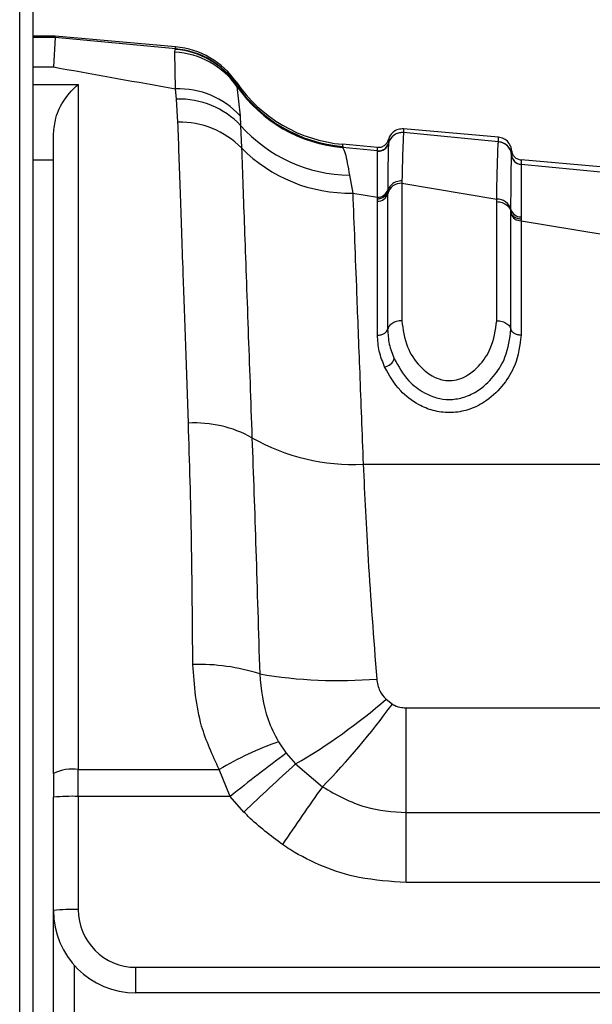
# Model space of a CAD drawing. Header units: millimetres. Extents: x 20 to 26560, y 16 to 17993.
# Tile 32 of 95: x 9228 to 9256, y 6028 to 6075. Entities that reach past the tile are written whole.
import ezdxf

# ---------------------------------------------------------------- set-up
doc = ezdxf.new("R2010")
doc.units = ezdxf.units.MM
doc.layers.add('COMPONENT_GEOMETRY', color=7, linetype='Continuous')
doc.styles.add('SLDTEXTSTYLE0', font='TXT', dxfattribs={"width": 0.75})
doc.dimstyles.new('SLDDIMSTYLE0', dxfattribs={"dimtxt": 150, "dimasz": 6.604, "dimexe": 0, "dimexo": 0.0625, "dimgap": 37.5, "dimtad": 0, "dimtih": 1, "dimtoh": 1, "dimdec": 0, "dimlfac": 0.5, "dimrnd": 1e-09, "dimzin": 12, "dimdsep": 46, "dimtxsty": 'SLDTEXTSTYLE0', "dimsah": 1, "dimcen": 0.09, "dimadec": 0, "dimazin": 3, "dimtfac": 1, "dimtdec": 0, "dimtofl": 0, "dimtmove": 0, "dimatfit": 3, "dimfxl": 1, "dimfrac": 2, "dimtolj": 1, "dimtzin": 12, "dimarcsym": 0})

# ---------------------------------------------------------------- blocks, each defined once
blk = doc.blocks.new('_D_4')
at = {"layer": 'COMPONENT_GEOMETRY', "color": 7, "ltscale": 2}
for p, q in [((1221.17, 6646.686), (1221.17, 2855.512)), ((10006.46, 2222.866), (10006.46, 2868.212)), ((1221.17, 2861.862), (5392.148, 2861.862)), ((10006.46, 2861.862), (5835.482, 2861.862))]:
    blk.add_line(p, q, dxfattribs=at)
for points in [[(1221.17, 2861.862), (1227.774, 2860.846), (1227.774, 2862.878)], [(10006.46, 2861.862), (9999.856, 2862.878), (9999.856, 2860.846)]]:
    blk.add_solid(points, dxfattribs=at)
at = {"layer": 'COMPONENT_GEOMETRY', "color": 7, "ltscale": 2, "insert": (5392.148, 2936.16), "char_height": 150, "attachment_point": 1, "style": 'SLDTEXTSTYLE0'}
blk.add_mtext('4393', dxfattribs=at)

msp = doc.modelspace()

# ---------------------------------------------------------------- linework, layer by layer
at = {"color": 7, "linetype": 'Continuous', "lineweight": 25, "ltscale": 2}
for p, q in [((9228.023, 2354.326), (9228.023, 6571.883)), ((9228.66, 6571.308), (9228.66, 5959.14)), ((9229.748, 6074.653), (9228.66, 6074.653)), ((9229.748, 6074.599), (9229.66, 6073.166)), ((9229.748, 6074.599), (9229.748, 6074.653)), ((9235.589, 6074.142), (9229.748, 6074.653)), ((9235.592, 6074.046), (9229.748, 6074.599)), ((9235.554, 6073.885), (9235.572, 6074.02)), ((9235.585, 6072.104), (9235.554, 6073.885)), ((9235.572, 6074.02), (9235.592, 6074.046)), ((9238.536, 6072.424), (9238.539, 6072.329)), ((9230.86, 6072.311), (9230.86, 6039.099)), ((9235.638, 6071.609), (9235.585, 6072.104)), ((9238.539, 6072.329), (9238.543, 6072.308)), ((9238.543, 6072.308), (9238.565, 6072.217)), ((9238.565, 6072.217), (9238.715, 6070.801)), ((9235.701, 6070.486), (9235.638, 6071.609)), ((9238.715, 6070.801), (9238.744, 6070.327)), ((9238.744, 6070.327), (9238.786, 6069.241)), ((9251.26, 6069.759), (9246.655, 6070.162)), ((9246.655, 6069.987), (9246.655, 6069.981)), ((9251.26, 6069.542), (9246.655, 6069.981)), ((9229.66, 6038.901), (9229.66, 6069.936)), ((9251.26, 6069.536), (9251.26, 6069.542)), ((9245.389, 6069.098), (9243.687, 6069.26)), ((9245.389, 6069.269), (9243.693, 6069.418)), ((9245.39, 6069.094), (9245.389, 6069.098)), ((9245.39, 6069.088), (9245.39, 6069.094)), ((9245.917, 6069.466), (9245.916, 6069.46)), ((9245.917, 6069.47), (9245.917, 6069.466)), ((9251.897, 6068.896), (9251.897, 6068.901)), ((9251.897, 6068.892), (9251.897, 6068.896)), ((9256.389, 6068.307), (9252.352, 6068.66)), ((9252.352, 6068.444), (9252.352, 6068.438)), ((9252.352, 6068.438), (9252.352, 6068.435)), ((9256.389, 6068.049), (9252.352, 6068.435)), ((9244.03, 6067.914), (9244.185, 6067.051)), ((9246.572, 6067.645), (9246.571, 6067.527)), ((9245.881, 6067.137), (9245.88, 6067.021)), ((9245.881, 6067.215), (9245.881, 6067.137)), ((9246.571, 6067.527), (9246.571, 6060.862)), ((9246.571, 6067.527), (9251.171, 6066.753)), ((9244.185, 6067.051), (9245.388, 6066.854)), ((9245.387, 6066.66), (9245.388, 6066.775)), ((9245.387, 6060.157), (9245.387, 6066.66)), ((9245.88, 6067.021), (9245.88, 6060.451)), ((9251.171, 6060.862), (9251.171, 6066.636)), ((9251.861, 6066.143), (9251.862, 6066.257)), ((9251.861, 6066.063), (9251.861, 6066.143)), ((9251.861, 6060.451), (9251.861, 6066.063)), ((9252.353, 6065.899), (9252.353, 6065.788)), ((9252.353, 6065.788), (9252.354, 6065.712)), ((9252.354, 6065.712), (9252.354, 6060.157)), ((9252.354, 6065.712), (9256.388, 6065.05)), ((9244.691, 6053.91), (9300.192, 6053.91)), ((9245.8, 6042.506), (9246.107, 6042.271)), ((9246.782, 6037.011), (9246.782, 6042.092)), ((9246.782, 6042.092), (9283.937, 6042.092)), ((9240.583, 6040.442), (9240.957, 6039.896)), ((9240.957, 6039.896), (9241.413, 6039.371)), ((9230.86, 6039.099), (9237.704, 6039.099)), ((9230.86, 6037.796), (9230.86, 6039.099)), ((9238.243, 6037.796), (9237.704, 6039.099)), ((9241.413, 6039.371), (9242.714, 6038.261)), ((9229.66, 6038.901), (9229.66, 6037.754)), ((9229.66, 6032.267), (9229.66, 6037.754)), ((9230.86, 6037.796), (9230.86, 6032.309)), ((9238.243, 6037.796), (9230.86, 6037.796)), ((9238.906, 6037.04), (9238.243, 6037.796)), ((9246.782, 6033.624), (9246.782, 6037.011)), ((9246.782, 6037.011), (9283.937, 6037.011)), ((9283.937, 6033.624), (9246.782, 6033.624)), ((9229.66, 6018.308), (9229.66, 6032.267)), ((9233.66, 6029.509), (9283.136, 6029.509)), ((9233.66, 6028.267), (9233.66, 6029.509)), ((9283.136, 6028.267), (9233.66, 6028.267))]:
    msp.add_line(p, q, dxfattribs=at)
at = {"color": 8, "linetype": 'Continuous', "lineweight": 25, "ltscale": 2}
for p, q in [((9229.748, 6074.599), (9228.66, 6074.599)), ((9228.66, 6073.166), (9229.66, 6073.166)), ((9228.66, 6072.311), (9230.86, 6072.311)), ((9229.66, 6068.647), (9228.66, 6068.647)), ((9230.66, 6029.621), (9230.66, 6018.308))]:
    msp.add_line(p, q, dxfattribs=at)
at = {"color": 7, "linetype": 'Continuous', "lineweight": 25, "ltscale": 4}
for centre, radius, start, end in [((9235.324, 6069.918), 3.974, 35.3579, 86.6855), ((9235.256, 6070.038), 3.994, 34.6381, 85.4632), ((9235.24, 6070.157), 4, 34.5212, 85), ((9235.244, 6070.061), 4, 34.54, 85.0122), ((9244.303, 6076.391), 7, 214.5212, 265), ((9235.743, 6068.073), 4.034, 42.5389, 92.2473), ((9244.306, 6076.282), 7.001, 214.5907, 265.0114), ((9244.301, 6076.239), 7.005, 215.0318, 264.9702), ((9235.761, 6067.505), 4.106, 43.419, 91.7182), ((9235.799, 6066.283), 4.204, 44.7186, 91.3332), ((9244.142, 6075.159), 7.246, 221.833, 269.1079), ((9246.594, 6069.284), 0.7, 84.9905, 165.4338), ((9251.2, 6068.845), 0.7, 4.6288, 85.0383), ((9244.026, 6074.409), 7.36, 224.6073, 271.2376), ((9245.433, 6069.596), 0.5, 264.9899, 345.3746), ((9245.432, 6069.586), 0.5, 265.0979, 345.409), ((9252.395, 6068.942), 0.5, 184.6341, 265.0309), ((9252.395, 6068.932), 0.5, 184.6864, 265.0253), ((9245.413, 6067.337), 0.484, 267.0592, 345.3893), ((9246.537, 6066.849), 0.678, 87.1301, 165.3132), ((9245.412, 6067.144), 0.485, 267.1346, 345.3137), ((9251.209, 6066.077), 0.677, 15.377, 93.1527), ((9252.33, 6066.383), 0.485, 195.1054, 272.7854), ((9252.326, 6066.194), 0.483, 195.7035, 273.3517), ((9245.617, 6059.233), 0.623, 280.6867, 339.4557), ((9236.537, 6050.261), 5.644, 60.7584, 93.3238), ((9244.164, 6063.735), 9.839, 240.3315, 273.0706), ((9236.725, 6034.521), 9.675, 72.2929, 91.7922), ((9243.487, 6065.977), 22.565, 260.257, 274.7301), ((9227.029, 6064.134), 28.637, 300.1505, 310.9554), ((9216.007, 6064.299), 37.299, 315.7264, 323.8024), ((9245.595, 6025.936), 15.347, 109.0599, 120.9414), ((9289.928, 5973.819), 82.246, 126.54275, 128.9334), ((9230.569, 6037.135), 1.986, 81.5487, 117.2128), ((9300.534, 5973.266), 88.685, 131.80821, 134.01986), ((9335.111, 5972.191), 113.59, 144.43278, 146.15049), ((9230.561, 6029.162), 8.639, 88.015, 95.9847), ((9230.561, 6023.675), 8.639, 88.015, 95.9847), ((9233.66, 6032.267), 4, 180, 270), ((9233.66, 6032.309), 2.8, 180, 270)]:
    msp.add_arc(centre, radius, start, end, dxfattribs=at)
at = {"color": 7, "linetype": 'Continuous', "lineweight": 25, "ltscale": 2}
for points, knots in [([(9235.592, 6074.046), (9235.591, 6074.072), (9235.589, 6074.129), (9235.589, 6074.137), (9235.589, 6074.142)], [0, 0, 0, 0, 0.458483, 1, 1, 1, 1]), ([(9229.66, 6073.166), (9229.758, 6073.148), (9231.706, 6072.8), (9233.695, 6072.443), (9235.585, 6072.104)], [0, 0, 0, 0, 0.050349, 1, 1, 1, 1]), ([(9229.66, 6069.936), (9229.687, 6070.192), (9229.753, 6070.825), (9230.211, 6071.681), (9230.626, 6072.131), (9230.858, 6072.309), (9230.86, 6072.311)], [0, 0, 0, 0, 0.2338878, 0.5767542, 0.9947167, 1, 1, 1, 1]), ([(9236.21, 6055.895), (9236.122, 6058.409), (9235.978, 6062.55), (9235.813, 6067.286), (9235.739, 6069.412), (9235.701, 6070.486)], [0, 0, 0, 0, 0.433271, 0.713911, 1, 1, 1, 1]), ([(9246.655, 6070.162), (9246.563, 6070.16), (9246.378, 6070.155), (9246.133, 6070.014), (9245.979, 6069.828), (9245.933, 6069.691), (9245.917, 6069.641)], [0, 0, 0, 0, 0.27965, 0.559278, 0.838888, 1, 1, 1, 1]), ([(9246.655, 6069.987), (9246.563, 6069.984), (9246.378, 6069.979), (9246.133, 6069.838), (9245.979, 6069.653), (9245.933, 6069.516), (9245.917, 6069.466)], [0, 0, 0, 0, 0.279597, 0.559184, 0.838791, 1, 1, 1, 1]), ([(9246.655, 6069.981), (9246.655, 6069.981), (9246.642, 6069.918), (9246.616, 6069.506), (9246.587, 6068.271), (9246.572, 6067.645)], [0, 0, 0, 0, 0.002812, 0.494132, 1, 1, 1, 1]), ([(9246.655, 6070.162), (9246.655, 6070.162), (9246.655, 6070.162), (9246.655, 6070.135), (9246.655, 6070.037), (9246.655, 6069.987)], [0, 0, 0, 0, 0.024033, 0.499895, 1, 1, 1, 1]), ([(9245.389, 6069.269), (9245.448, 6069.27), (9245.566, 6069.272), (9245.726, 6069.351), (9245.855, 6069.476), (9245.896, 6069.586), (9245.917, 6069.641)], [0, 0, 0, 0, 0.249998, 0.499978, 0.750014, 1, 1, 1, 1]), ([(9245.917, 6069.626), (9245.917, 6069.618), (9245.917, 6069.593), (9245.917, 6069.52), (9245.917, 6069.47)], [0, 0, 0, 0, 0.316305, 1, 1, 1, 1]), ([(9251.171, 6066.753), (9251.176, 6067.007), (9251.19, 6067.784), (9251.219, 6068.901), (9251.244, 6069.428), (9251.258, 6069.525), (9251.26, 6069.536)], [0, 0, 0, 0, 0.160385, 0.490153, 0.944735, 1, 1, 1, 1]), ([(9251.26, 6069.542), (9251.26, 6069.551), (9251.26, 6069.622), (9251.26, 6069.716), (9251.26, 6069.757), (9251.26, 6069.759), (9251.26, 6069.759)], [0, 0, 0, 0, 0.0661, 0.493687, 0.921273, 1, 1, 1, 1]), ([(9251.897, 6069.118), (9251.889, 6069.17), (9251.868, 6069.313), (9251.749, 6069.522), (9251.532, 6069.704), (9251.351, 6069.741), (9251.26, 6069.759)], [0, 0, 0, 0, 0.161104, 0.440722, 0.720362, 1, 1, 1, 1]), ([(9251.897, 6068.896), (9251.889, 6068.948), (9251.868, 6069.09), (9251.748, 6069.3), (9251.531, 6069.481), (9251.35, 6069.518), (9251.26, 6069.536)], [0, 0, 0, 0, 0.160943, 0.440638, 0.720324, 1, 1, 1, 1]), ([(9238.786, 6069.241), (9238.831, 6068.008), (9238.921, 6065.509), (9239.095, 6060.711), (9239.23, 6056.971), (9239.294, 6055.186)], [0, 0, 0, 0, 0.3368985, 0.6833369, 1, 1, 1, 1]), ([(9243.697, 6069.308), (9243.697, 6069.305), (9243.697, 6069.29), (9243.691, 6069.274), (9243.687, 6069.26)], [0, 0, 0, 0, 0.194649, 1, 1, 1, 1]), ([(9243.687, 6069.26), (9243.729, 6069.191), (9243.833, 6069.024), (9243.957, 6068.325), (9244.03, 6067.914)], [0, 0, 0, 0, 0.41205, 1, 1, 1, 1]), ([(9243.693, 6069.418), (9243.693, 6069.413), (9243.694, 6069.404), (9243.696, 6069.34), (9243.697, 6069.308)], [0, 0, 0, 0, 0.508496, 1, 1, 1, 1]), ([(9245.388, 6066.854), (9245.388, 6067.215), (9245.389, 6068.454), (9245.389, 6068.825), (9245.39, 6069.088)], [0, 0, 0, 0, 0.291047, 1, 1, 1, 1]), ([(9245.389, 6069.098), (9245.389, 6069.147), (9245.389, 6069.223), (9245.389, 6069.264), (9245.389, 6069.268), (9245.389, 6069.269)], [0, 0, 0, 0, 0.494543, 0.782677, 1, 1, 1, 1]), ([(9245.39, 6069.094), (9245.448, 6069.095), (9245.566, 6069.097), (9245.727, 6069.176), (9245.855, 6069.301), (9245.896, 6069.411), (9245.917, 6069.466)], [0, 0, 0, 0, 0.249984, 0.499981, 0.749958, 1, 1, 1, 1]), ([(9245.916, 6069.46), (9245.908, 6069.192), (9245.898, 6068.857), (9245.886, 6067.739), (9245.883, 6067.363), (9245.881, 6067.215)], [0, 0, 0, 0, 0.708614, 0.884881, 1, 1, 1, 1]), ([(9251.897, 6068.901), (9251.897, 6068.963), (9251.897, 6069.056), (9251.897, 6069.11), (9251.897, 6069.115), (9251.897, 6069.118)], [0, 0, 0, 0, 0.493682, 0.749994, 1, 1, 1, 1]), ([(9251.897, 6069.118), (9251.908, 6069.06), (9251.929, 6068.945), (9252.034, 6068.799), (9252.179, 6068.693), (9252.294, 6068.671), (9252.352, 6068.66)], [0, 0, 0, 0, 0.250007, 0.500009, 0.750015, 1, 1, 1, 1]), ([(9251.862, 6066.257), (9251.865, 6066.707), (9251.872, 6067.548), (9251.883, 6068.411), (9251.891, 6068.794), (9251.896, 6068.875), (9251.897, 6068.892)], [0, 0, 0, 0, 0.3102442, 0.5782416, 0.9131436, 1, 1, 1, 1]), ([(9251.897, 6068.896), (9251.908, 6068.838), (9251.929, 6068.722), (9252.034, 6068.577), (9252.179, 6068.471), (9252.294, 6068.449), (9252.352, 6068.438)], [0, 0, 0, 0, 0.250019, 0.5, 0.749995, 1, 1, 1, 1]), ([(9252.352, 6068.66), (9252.352, 6068.657), (9252.352, 6068.652), (9252.352, 6068.598), (9252.352, 6068.505), (9252.352, 6068.444)], [0, 0, 0, 0, 0.250008, 0.50632, 1, 1, 1, 1]), ([(9252.352, 6068.435), (9252.352, 6068.419), (9252.352, 6068.345), (9252.353, 6067.98), (9252.353, 6067.149), (9252.353, 6066.335), (9252.353, 6065.899)], [0, 0, 0, 0, 0.08676, 0.421461, 0.689499, 1, 1, 1, 1]), ([(9246.572, 6067.645), (9246.48, 6067.636), (9246.297, 6067.618), (9246.064, 6067.477), (9245.926, 6067.304), (9245.893, 6067.182), (9245.881, 6067.137)], [0, 0, 0, 0, 0.279728, 0.559447, 0.839191, 1, 1, 1, 1]), ([(9245.388, 6066.775), (9245.446, 6066.78), (9245.563, 6066.791), (9245.716, 6066.871), (9245.833, 6066.989), (9245.865, 6067.088), (9245.881, 6067.137)], [0, 0, 0, 0, 0.249996, 0.499996, 0.750007, 1, 1, 1, 1]), ([(9244.185, 6067.051), (9244.244, 6065.529), (9244.34, 6063.031), (9244.519, 6058.4), (9244.633, 6055.416), (9244.691, 6053.91)], [0, 0, 0, 0, 0.435994, 0.71534, 1, 1, 1, 1]), ([(9245.388, 6066.775), (9245.388, 6066.775), (9245.388, 6066.802), (9245.388, 6066.828), (9245.388, 6066.854)], [0, 0, 0, 0, 0.009551, 1, 1, 1, 1]), ([(9251.171, 6066.636), (9251.171, 6066.636), (9251.171, 6066.676), (9251.171, 6066.715), (9251.171, 6066.753)], [0, 0, 0, 0, 0.009457, 1, 1, 1, 1]), ([(9251.171, 6066.636), (9251.263, 6066.627), (9251.447, 6066.609), (9251.679, 6066.471), (9251.816, 6066.303), (9251.849, 6066.185), (9251.861, 6066.143)], [0, 0, 0, 0, 0.28135, 0.561557, 0.840528, 1, 1, 1, 1]), ([(9252.353, 6065.789), (9252.295, 6065.794), (9252.178, 6065.804), (9252.025, 6065.883), (9251.908, 6065.998), (9251.876, 6066.094), (9251.861, 6066.142)], [0, 0, 0, 0, 0.249985, 0.500001, 0.750021, 1, 1, 1, 1]), ([(9245.387, 6060.157), (9245.446, 6060.161), (9245.563, 6060.17), (9245.716, 6060.236), (9245.833, 6060.331), (9245.865, 6060.411), (9245.88, 6060.451)], [0, 0, 0, 0, 0.250011, 0.500033, 0.750015, 1, 1, 1, 1]), ([(9246.571, 6060.862), (9246.479, 6060.855), (9246.296, 6060.84), (9246.064, 6060.726), (9245.926, 6060.586), (9245.893, 6060.487), (9245.88, 6060.451)], [0, 0, 0, 0, 0.279639, 0.559282, 0.838899, 1, 1, 1, 1]), ([(9245.88, 6060.451), (9245.894, 6060.211), (9245.921, 6059.731), (9246.107, 6059.254), (9246.2, 6059.015)], [0, 0, 0, 0, 0.5001185, 1, 1, 1, 1]), ([(9246.2, 6059.015), (9246.403, 6058.648), (9246.744, 6058.03), (9247.53, 6057.4), (9248.231, 6057.104), (9248.718, 6057.037), (9249.2, 6057.054), (9249.732, 6057.17), (9250.472, 6057.571), (9251.13, 6058.24), (9251.718, 6059.243), (9251.807, 6059.994), (9251.861, 6060.451)], [0, 0, 0, 0, 0.159617, 0.26824, 0.335063, 0.398895, 0.414918, 0.481424, 0.563154, 0.683875, 0.808014, 1, 1, 1, 1]), ([(9246.571, 6060.862), (9246.623, 6060.434), (9246.717, 6059.671), (9247.312, 6058.746), (9247.935, 6058.217), (9248.46, 6057.99), (9248.913, 6057.936), (9249.363, 6058.016), (9249.85, 6058.252), (9250.421, 6058.748), (9251.015, 6059.646), (9251.113, 6060.408), (9251.171, 6060.862)], [0, 0, 0, 0, 0.181495, 0.323764, 0.408832, 0.462282, 0.50417, 0.545965, 0.600528, 0.677266, 0.807826, 1, 1, 1, 1]), ([(9251.171, 6060.862), (9251.262, 6060.855), (9251.446, 6060.84), (9251.678, 6060.726), (9251.815, 6060.586), (9251.849, 6060.487), (9251.861, 6060.451)], [0, 0, 0, 0, 0.279641, 0.559285, 0.838902, 1, 1, 1, 1]), ([(9252.354, 6060.157), (9252.295, 6060.161), (9252.178, 6060.17), (9252.025, 6060.236), (9251.908, 6060.331), (9251.876, 6060.411), (9251.861, 6060.451)], [0, 0, 0, 0, 0.25003, 0.50003, 0.750011, 1, 1, 1, 1]), ([(9245.732, 6058.622), (9245.632, 6058.877), (9245.431, 6059.388), (9245.402, 6059.901), (9245.387, 6060.157)], [0, 0, 0, 0, 0.500177, 1, 1, 1, 1]), ([(9252.354, 6060.157), (9252.295, 6059.669), (9252.199, 6058.862), (9251.552, 6057.771), (9250.806, 6057.021), (9249.933, 6056.556), (9249.283, 6056.417), (9248.679, 6056.396), (9248.077, 6056.477), (9247.238, 6056.827), (9246.34, 6057.535), (9245.956, 6058.221), (9245.732, 6058.622)], [0, 0, 0, 0, 0.180877, 0.299273, 0.418535, 0.504074, 0.577302, 0.595201, 0.666072, 0.7374, 0.846797, 1, 1, 1, 1]), ([(9236.423, 6044.191), (9236.408, 6046.219), (9236.379, 6050.318), (9236.267, 6054.023), (9236.21, 6055.895)], [0, 0, 0, 0, 0.494601, 1, 1, 1, 1]), ([(9239.294, 6055.186), (9239.358, 6053.406), (9239.486, 6049.798), (9239.607, 6045.776), (9239.668, 6043.738)], [0, 0, 0, 0, 0.493292, 1, 1, 1, 1]), ([(9244.691, 6053.91), (9244.764, 6052.392), (9244.919, 6049.128), (9245.198, 6045.454), (9245.348, 6043.489)], [0, 0, 0, 0, 0.4651, 1, 1, 1, 1]), ([(9237.704, 6039.099), (9237.381, 6039.795), (9236.626, 6041.425), (9236.497, 6043.183), (9236.423, 6044.191)], [0, 0, 0, 0, 0.426602, 1, 1, 1, 1]), ([(9239.668, 6043.738), (9239.741, 6042.985), (9239.853, 6041.835), (9240.396, 6040.799), (9240.583, 6040.442)], [0, 0, 0, 0, 0.655218, 1, 1, 1, 1]), ([(9245.348, 6043.489), (9245.381, 6043.289), (9245.442, 6042.92), (9245.688, 6042.636), (9245.8, 6042.506)], [0, 0, 0, 0, 0.543555, 1, 1, 1, 1]), ([(9246.107, 6042.271), (9246.142, 6042.252), (9246.284, 6042.173), (9246.515, 6042.104), (9246.71, 6042.095), (9246.782, 6042.092)], [0, 0, 0, 0, 0.170016, 0.695987, 1, 1, 1, 1]), ([(9242.714, 6038.261), (9243.394, 6037.877), (9244.662, 6037.161), (9246.111, 6037.059), (9246.782, 6037.011)], [0, 0, 0, 0, 0.537045, 1, 1, 1, 1]), ([(9240.775, 6035.462), (9240.199, 6035.893), (9239.544, 6036.383), (9238.975, 6036.968), (9238.906, 6037.04)], [0, 0, 0, 0, 0.878031, 1, 1, 1, 1]), ([(9246.782, 6033.624), (9246.015, 6033.673), (9244.046, 6033.799), (9242.03, 6034.64), (9240.9, 6035.38), (9240.775, 6035.462)], [0, 0, 0, 0, 0.361896, 0.929068, 1, 1, 1, 1])]:
    msp.add_open_spline(points, degree=3, knots=knots, dxfattribs=at)
at = {"color": 8, "linetype": 'Continuous', "lineweight": 25, "ltscale": 2}
msp.add_open_spline([(9245.917, 6069.641), (9245.917, 6069.641), (9245.917, 6069.641), (9245.917, 6069.629), (9245.917, 6069.626)], degree=3, knots=[0, 0, 0, 0, 0.785522, 1, 1, 1, 1], dxfattribs=at)

# ---------------------------------------------------------------- dimensions: what is measured, and where the dimension line sits
at = {"layer": 'COMPONENT_GEOMETRY', "color": 7, "ltscale": 2}
dim = msp.add_linear_dim(base=(1221.17, 2861.862), p1=(10006.46, 2220.326), p2=(1221.17, 6649.226), dimstyle='SLDDIMSTYLE0', dxfattribs=at)
dim.commit()
dim.dimension.update_dxf_attribs({"geometry": '_D_4', "text_midpoint": (5613.815, 2861.862), "dimtype": 160})

doc.saveas('drawing.dxf')
